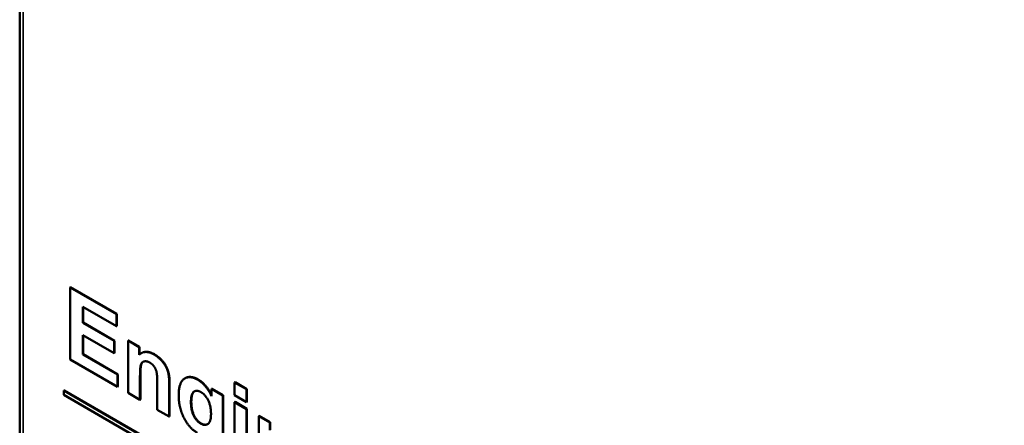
# Model space of a CAD drawing. Header units: inches. Extents: x 0 to 136, y 2 to 86.
# Tile 33 of 71: x 97 to 107, y 34 to 38. Entities that reach past the tile are written whole.
import ezdxf

# ---------------------------------------------------------------- set-up
doc = ezdxf.new("R2010")
doc.units = ezdxf.units.IN
doc.header["$LTSCALE"] = 4
doc.header["$MEASUREMENT"] = 0
doc.layers.add('Visible (ANSI)', color=7, linetype='Continuous', lineweight=50)
doc.layers.add('Visible Narrow (ANSI)', color=7, linetype='Continuous', lineweight=35)

msp = doc.modelspace()

# ---------------------------------------------------------------- linework, layer by layer
at = {"layer": 'Visible (ANSI)'}
for p, q in [((97.2556, 72.7655), (97.2556, 33.3697)), ((97.739, 35.4803), (97.7354, 35.4782)), ((98.1754, 35.2242), (97.7354, 35.4782)), ((97.7354, 35.4782), (97.7354, 34.7932)), ((97.739, 35.4803), (98.1789, 35.2263)), ((97.8553, 35.2931), (98.1754, 35.1083)), ((97.8553, 35.1412), (97.8553, 35.2931)), ((97.8588, 35.2911), (97.8588, 35.1432)), ((98.1789, 35.2263), (98.1754, 35.2242)), ((98.1754, 35.1083), (98.1754, 35.2242)), ((98.1789, 35.2263), (98.1789, 35.1103)), ((97.8588, 35.1432), (97.8553, 35.1412)), ((98.1533, 34.9692), (97.8553, 35.1412)), ((97.8588, 35.1432), (98.1568, 34.9712)), ((98.1789, 35.1103), (98.1754, 35.1083)), ((97.8553, 35.0253), (98.1533, 34.8532)), ((97.8553, 34.8399), (97.8553, 35.0253)), ((97.8588, 35.0232), (97.8588, 34.842)), ((98.1568, 34.9712), (98.1533, 34.9692)), ((98.1533, 34.8532), (98.1533, 34.9692)), ((98.1568, 34.9712), (98.1568, 34.8553)), ((98.2897, 34.9738), (98.2862, 34.9718)), ((98.2862, 34.9718), (98.2862, 34.4752)), ((98.392, 34.9107), (98.2862, 34.9718)), ((98.2897, 34.9738), (98.3955, 34.9127)), ((98.1568, 34.8553), (98.1533, 34.8532)), ((98.3955, 34.9127), (98.392, 34.9107)), ((98.392, 34.8376), (98.392, 34.9107)), ((98.3955, 34.9127), (98.3955, 34.8407)), ((98.4147, 34.8538), (98.4112, 34.8518)), ((97.7354, 34.7932), (98.1867, 34.5327)), ((97.8588, 34.842), (97.8553, 34.8399)), ((98.1867, 34.6486), (97.8553, 34.8399)), ((97.8588, 34.842), (98.1902, 34.6506)), ((98.1902, 34.6506), (98.1867, 34.6486)), ((98.1867, 34.5327), (98.1867, 34.6486)), ((98.1902, 34.6506), (98.1902, 34.5347)), ((98.4001, 34.4094), (98.4001, 34.6345)), ((98.4037, 34.6365), (98.4037, 34.4115)), ((98.5643, 34.5679), (98.5643, 34.3147)), ((98.8301, 34.6147), (98.8266, 34.6126)), ((99.304, 34.5767), (99.3004, 34.5747)), ((99.4144, 34.5089), (99.3004, 34.5747)), ((99.3004, 34.5747), (99.3004, 34.453)), ((99.304, 34.5767), (99.4179, 34.5109)), ((97.6784, 34.4979), (97.6748, 34.4959)), ((110.8702, 26.8775), (97.6748, 34.4959)), ((97.6748, 34.4959), (97.6748, 34.455)), ((110.8737, 26.8796), (97.6784, 34.4979)), ((98.1902, 34.5347), (98.1867, 34.5327)), ((98.2862, 34.4752), (98.4001, 34.4094)), ((98.6782, 34.2489), (98.6782, 34.5575)), ((98.6818, 34.5595), (98.6818, 34.2509)), ((99.0851, 34.5146), (99.0816, 34.5125)), ((99.0816, 34.5125), (99.0816, 34.4431)), ((99.1878, 34.4512), (99.0816, 34.5125)), ((99.0851, 34.5146), (99.1914, 34.4532)), ((99.4179, 34.5109), (99.4144, 34.5089)), ((99.4144, 34.3872), (99.4144, 34.5089)), ((99.4179, 34.5109), (99.4179, 34.3893)), ((97.6748, 34.455), (110.8702, 26.8367)), ((98.4037, 34.4115), (98.4001, 34.4094)), ((99.1914, 34.4532), (99.1878, 34.4512)), ((99.1878, 34.0058), (99.1878, 34.4512)), ((99.1914, 34.4532), (99.1914, 34.0079)), ((99.3004, 34.453), (99.4144, 34.3872)), ((99.304, 34.3882), (99.3004, 34.3862)), ((99.4144, 34.3204), (99.3004, 34.3862)), ((99.3004, 34.3862), (99.3004, 33.8896)), ((99.304, 34.3882), (99.4179, 34.3224)), ((99.4179, 34.3893), (99.4144, 34.3872)), ((98.5643, 34.3147), (98.6782, 34.2489)), ((99.4179, 34.3224), (99.4144, 34.3204)), ((99.4144, 33.8239), (99.4144, 34.3204)), ((99.4179, 34.3224), (99.4179, 33.8259)), ((98.6818, 34.2509), (98.6782, 34.2489)), ((99.5328, 34.2561), (99.5292, 34.2541)), ((99.5292, 34.2541), (99.5292, 33.7575)), ((99.6351, 34.193), (99.5292, 34.2541)), ((99.5328, 34.2561), (99.6386, 34.195)), ((99.6386, 34.195), (99.6351, 34.193)), ((99.6351, 34.1199), (99.6351, 34.193)), ((99.6386, 34.195), (99.6386, 34.123))]:
    msp.add_line(p, q, dxfattribs=at)
for points in [[(98.5335, 34.8399), (98.4481, 34.8893), (98.392, 34.8376)], [(98.4147, 34.8538), (98.4656, 34.8832), (98.5371, 34.842)], [(98.4001, 34.6345), (98.4001, 34.7175), (98.4173, 34.7692), (98.4644, 34.7796), (98.4937, 34.7627)], [(98.4937, 34.7627), (98.5168, 34.7493), (98.5498, 34.7042), (98.5643, 34.6483), (98.5643, 34.5679)], [(98.6782, 34.5575), (98.6782, 34.6149), (98.6656, 34.6838), (98.6339, 34.7506), (98.5715, 34.818), (98.5335, 34.8399)], [(98.5371, 34.842), (98.5751, 34.82), (98.6375, 34.7527), (98.6691, 34.6858), (98.6818, 34.6169), (98.6818, 34.5595)], [(98.95, 34.5995), (98.8722, 34.6444), (98.7682, 34.5729), (98.7682, 34.4481)], [(98.8301, 34.6147), (98.8804, 34.6437), (98.9535, 34.6015)], [(99.0816, 34.4431), (99.0296, 34.5535), (98.95, 34.5995)], [(98.9535, 34.6015), (99.0304, 34.5571), (99.0816, 34.4525)], [(98.8849, 34.388), (98.8849, 34.4632), (98.9378, 34.5063), (98.9785, 34.4828)], [(98.9785, 34.4828), (99.0205, 34.4585), (99.0757, 34.352), (99.0757, 34.2747)], [(98.7682, 34.4481), (98.7682, 34.3483), (98.808, 34.2585)], [(98.9767, 34.1826), (98.9378, 34.205), (98.8849, 34.3092), (98.8849, 34.388)], [(98.8884, 34.3901), (98.8884, 34.3112), (98.9413, 34.2071), (98.9802, 34.1846)], [(98.808, 34.2585), (98.8587, 34.1447), (98.9455, 34.0946)], [(99.0757, 34.2747), (99.0757, 34.2006), (99.0183, 34.1585), (98.9767, 34.1826)], [(98.9802, 34.1846), (99.0171, 34.1633), (99.0438, 34.1774)]]:
    msp.add_open_spline(points, degree=2, dxfattribs=at)
for points, knots in [([(98.4304, 34.7707), (98.418, 34.7626), (98.4037, 34.7195), (98.4037, 34.6365)], [1.33163, 1.33163, 1.33163, 2, 3, 3, 3]), ([(98.9195, 34.4902), (98.9172, 34.4886), (98.8884, 34.4652), (98.8884, 34.3901)], [0.913776, 0.913776, 0.913776, 1, 2, 2, 2])]:
    msp.add_open_spline(points, degree=2, knots=knots, dxfattribs=at)
at = {"layer": 'Visible Narrow (ANSI)'}
for p, q in [((97.2888, 72.6871), (97.2888, 33.3555)), ((98.5371, 34.842), (98.5335, 34.8399)), ((98.4037, 34.6365), (98.4001, 34.6345)), ((98.9535, 34.6015), (98.95, 34.5995)), ((98.6818, 34.5595), (98.6782, 34.5575)), ((98.8884, 34.3901), (98.8849, 34.388)), ((98.9802, 34.1846), (98.9767, 34.1826))]:
    msp.add_line(p, q, dxfattribs=at)

doc.saveas('drawing.dxf')
